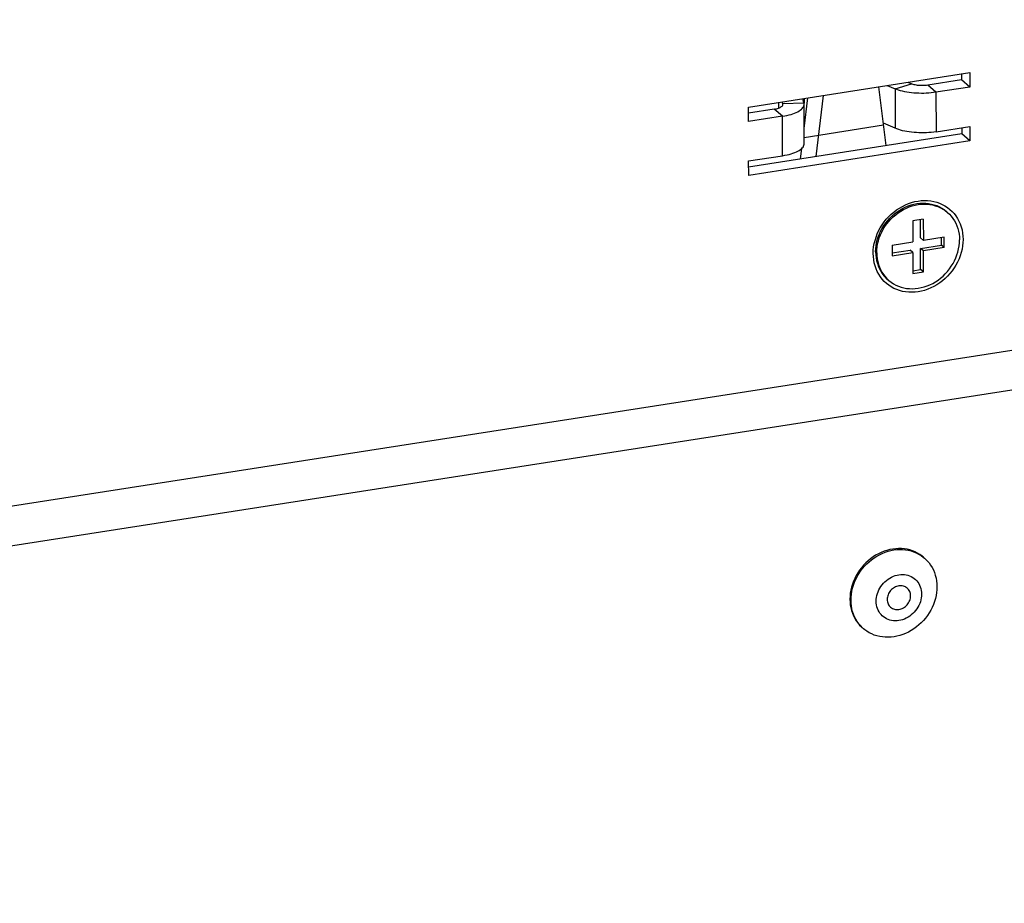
# Model space of a CAD drawing. Header units: millimetres. Extents: x -2579 to 1363, y -329 to 2298.
# Tile 196 of 256: x 233 to 302, y 773 to 836. Entities that reach past the tile are written whole.
import ezdxf

# ---------------------------------------------------------------- set-up
doc = ezdxf.new("R2010")
doc.units = ezdxf.units.MM
doc.header["$LTSCALE"] = 30.734
doc.linetypes.add('CENTER', pattern=[0.6, 0.375, -0.075, 0.075, -0.075])
doc.layers.get('0').update_dxf_attribs({"linetype": 'CONTINUOUS'})

msp = doc.modelspace()

# ---------------------------------------------------------------- linework, layer by layer
at = {"color": 3}
for p, q in [((72.874, 776.339), (1308.48, 968.916)), ((284.291, 829.408), (299.955, 831.849)), ((299.955, 831.849), (299.957, 830.825)), ((294.113, 830.938), (294.671, 830.698)), ((299.957, 830.825), (297.555, 830.45)), ((288.212, 829.691), (288.127, 830.005)), ((288.228, 827.888), (288.487, 830.062)), ((284.293, 828.383), (284.291, 829.408)), ((288.231, 826.809), (288.225, 829.602)), ((286.696, 828.758), (284.293, 828.383)), ((288.264, 828.188), (288.225, 828.182)), ((294.677, 827.905), (293.835, 828.268)), ((297.561, 827.657), (299.964, 828.032)), ((299.964, 828.032), (299.966, 827.007)), ((299.966, 827.007), (284.302, 824.566)), ((287.972, 825.732), (288.061, 826.478)), ((284.3, 825.59), (286.702, 825.965)), ((284.302, 824.566), (284.3, 825.59))]:
    msp.add_line(p, q, dxfattribs=at)
at = {"color": 2}
for p, q in [((69.655, 773.043), (1311.712, 966.626)), ((294.671, 830.698), (295.818, 831.052)), ((294.671, 830.698), (294.677, 827.905)), ((297.555, 830.45), (296.972, 830.953)), ((288.221, 830.02), (288.221, 829.691)), ((297.555, 830.45), (297.561, 827.657)), ((286.696, 828.758), (286.113, 829.261)), ((286.425, 829.74), (286.425, 829.338)), ((288.212, 829.691), (286.72, 829.634)), ((286.702, 825.965), (286.696, 828.758))]:
    msp.add_line(p, q, dxfattribs=at)
at = {"color": 7}
for p, q in [((299.373, 831.758), (299.374, 831.328)), ((294.039, 826.678), (293.504, 830.843)), ((295.56, 831.164), (295.818, 831.052)), ((299.374, 831.328), (296.972, 830.953)), ((299.957, 830.825), (299.374, 831.328)), ((289.579, 830.232), (289.063, 825.902)), ((286.113, 829.261), (284.292, 828.977)), ((286.415, 829.739), (286.416, 829.334)), ((286.72, 829.634), (286.68, 829.78)), ((286.725, 829.599), (286.72, 829.634)), ((299.382, 827.941), (299.383, 827.511)), ((299.383, 827.511), (284.301, 825.16)), ((299.966, 827.007), (299.383, 827.511)), ((298.21, 822.08), (298.374, 821.95)), ((296.66, 821.463), (295.923, 821.348)), ((295.923, 821.348), (295.926, 819.858)), ((296.469, 820.141), (296.466, 821.433)), ((296.66, 821.463), (296.664, 819.973)), ((298.138, 820.203), (296.664, 819.973)), ((298.14, 819.458), (298.138, 820.203)), ((294.452, 819.628), (295.926, 819.858)), ((294.452, 819.628), (294.454, 818.884)), ((296.664, 819.973), (296.469, 820.141)), ((296.471, 819.396), (297.945, 819.626)), ((297.945, 819.626), (297.944, 820.173)), ((298.14, 819.458), (297.945, 819.626)), ((294.453, 819.082), (295.734, 819.281)), ((294.454, 818.884), (295.928, 819.113)), ((295.928, 819.113), (295.734, 819.281)), ((295.928, 819.113), (295.932, 817.624)), ((296.665, 819.228), (296.471, 819.396)), ((296.474, 817.906), (296.471, 819.396)), ((298.14, 819.458), (296.665, 819.228)), ((296.669, 817.739), (296.665, 819.228)), ((295.931, 817.822), (296.474, 817.906)), ((295.932, 817.624), (296.669, 817.739)), ((296.669, 817.739), (296.474, 817.906)), ((294.086, 817.259), (294.218, 817.136)), ((296.656, 797.551), (296.742, 797.48)), ((292.429, 792.484), (292.368, 792.538))]:
    msp.add_line(p, q, dxfattribs=at)
at = {"color": 3, "linetype": 'CENTER'}
msp.add_line((288.23, 827.263), (293.851, 828.139), dxfattribs=at)
at = {"color": 3}
for points in [[(297.555, 830.45), (297.389, 830.427), (297.221, 830.408), (297.049, 830.394), (296.874, 830.383), (296.699, 830.378), (296.523, 830.377), (296.346, 830.38), (296.171, 830.388), (295.999, 830.401), (295.829, 830.418), (295.663, 830.439), (295.501, 830.464), (295.345, 830.494), (295.195, 830.527), (295.052, 830.565), (294.916, 830.606), (294.789, 830.65), (294.671, 830.698)], [(286.696, 828.758), (286.856, 828.785), (287.01, 828.817), (287.158, 828.852), (287.299, 828.891), (287.432, 828.934), (287.557, 828.979), (287.672, 829.028), (287.778, 829.08), (287.873, 829.134), (287.958, 829.191), (288.032, 829.25), (288.094, 829.31), (288.144, 829.372), (288.182, 829.435), (288.209, 829.498), (288.222, 829.563), (288.225, 829.602)], [(288.225, 829.602), (288.224, 829.627), (288.212, 829.691)], [(297.561, 827.657), (297.396, 827.634), (297.227, 827.615), (297.055, 827.6), (296.881, 827.59), (296.705, 827.585), (296.529, 827.584), (296.353, 827.587), (296.177, 827.595), (296.005, 827.608), (295.835, 827.624), (295.669, 827.646), (295.507, 827.671), (295.351, 827.701), (295.201, 827.734), (295.058, 827.772), (294.922, 827.813), (294.795, 827.857), (294.677, 827.905)], [(286.702, 825.965), (286.863, 825.992), (287.017, 826.024), (287.165, 826.059), (287.306, 826.098), (287.439, 826.14), (287.563, 826.186), (287.678, 826.235), (287.784, 826.287), (287.88, 826.341), (287.964, 826.398), (288.038, 826.456), (288.1, 826.517), (288.15, 826.579), (288.189, 826.641), (288.215, 826.705), (288.229, 826.769), (288.231, 826.809)], [(293.117, 819.048), (293.125, 819.279), (293.148, 819.51), (293.188, 819.742), (293.244, 819.973), (293.315, 820.202), (293.401, 820.427), (293.502, 820.648), (293.618, 820.863), (293.747, 821.072), (293.889, 821.272), (294.043, 821.464), (294.209, 821.646), (294.385, 821.818), (294.571, 821.978), (294.766, 822.125), (294.969, 822.259), (295.178, 822.38), (295.393, 822.486), (295.613, 822.577), (295.836, 822.652), (296.062, 822.712), (296.289, 822.755), (296.515, 822.782), (296.741, 822.793), (296.964, 822.787), (297.184, 822.765), (297.4, 822.726), (297.61, 822.671), (297.813, 822.6), (298.008, 822.513), (298.195, 822.412), (298.372, 822.295), (298.539, 822.165), (298.694, 822.021), (298.836, 821.865), (298.966, 821.697), (299.082, 821.517), (299.184, 821.328), (299.272, 821.13), (299.344, 820.924), (299.401, 820.71), (299.441, 820.491), (299.466, 820.267), (299.475, 820.039)], [(299.475, 820.039), (299.467, 819.808), (299.443, 819.577), (299.404, 819.345), (299.348, 819.114), (299.277, 818.885), (299.19, 818.66), (299.089, 818.439), (298.974, 818.224), (298.845, 818.015), (298.703, 817.814), (298.549, 817.622), (298.383, 817.44), (298.207, 817.269), (298.021, 817.109), (297.826, 816.962), (297.623, 816.827), (297.414, 816.707), (297.198, 816.601), (296.979, 816.51), (296.755, 816.434), (296.53, 816.375), (296.303, 816.331), (296.076, 816.304), (295.851, 816.293), (295.627, 816.299), (295.407, 816.322), (295.192, 816.361), (294.982, 816.416), (294.779, 816.487), (294.583, 816.573), (294.397, 816.675), (294.22, 816.791), (294.053, 816.922), (293.898, 817.065), (293.755, 817.222), (293.626, 817.39), (293.509, 817.569), (293.407, 817.758), (293.32, 817.957), (293.248, 818.163), (293.191, 818.376), (293.15, 818.596), (293.126, 818.819), (293.117, 819.048)]]:
    msp.add_lwpolyline(points, dxfattribs=at)
at = {"color": 7}
for points in [[(296.972, 830.953), (296.886, 830.942), (296.799, 830.933), (296.71, 830.927), (296.619, 830.924), (296.529, 830.924), (296.439, 830.928), (296.349, 830.934), (296.262, 830.943), (296.178, 830.955), (296.097, 830.969), (296.019, 830.986), (295.947, 831.006), (295.88, 831.028), (295.818, 831.052)], [(286.113, 829.261), (286.195, 829.275), (286.273, 829.292), (286.347, 829.312), (286.415, 829.334), (286.478, 829.358), (286.534, 829.384), (286.584, 829.412), (286.627, 829.441), (286.662, 829.471), (286.69, 829.503), (286.709, 829.535), (286.721, 829.568), (286.725, 829.599)], [(293.288, 819.154), (293.295, 819.366), (293.317, 819.58), (293.354, 819.793), (293.405, 820.006), (293.47, 820.217), (293.55, 820.425), (293.643, 820.628), (293.75, 820.827), (293.868, 821.019), (293.999, 821.204), (294.142, 821.381), (294.294, 821.549), (294.457, 821.707), (294.628, 821.854), (294.808, 821.99), (294.995, 822.114), (295.188, 822.225), (295.386, 822.322), (295.589, 822.406), (295.795, 822.476), (296.002, 822.531), (296.211, 822.571), (296.42, 822.596), (296.629, 822.606), (296.834, 822.6), (297.037, 822.58), (297.236, 822.544), (297.429, 822.493), (297.617, 822.428), (297.797, 822.348), (297.969, 822.254), (298.132, 822.147), (298.296, 822.017)], [(293.366, 819.087), (293.373, 819.3), (293.395, 819.513), (293.431, 819.726), (293.483, 819.939), (293.548, 820.15), (293.628, 820.358), (293.721, 820.561), (293.827, 820.76), (293.946, 820.952), (294.077, 821.137), (294.219, 821.314), (294.372, 821.482), (294.535, 821.64), (294.706, 821.787), (294.886, 821.923), (295.073, 822.047), (295.266, 822.158), (295.464, 822.255), (295.666, 822.339), (295.872, 822.409), (296.08, 822.464), (296.289, 822.504), (296.498, 822.529), (296.706, 822.539), (296.912, 822.533), (297.115, 822.513), (297.314, 822.477), (297.507, 822.426), (297.694, 822.361), (297.874, 822.281), (298.046, 822.187), (298.21, 822.08)], [(298.374, 821.95), (298.506, 821.827), (298.637, 821.683), (298.757, 821.528), (298.864, 821.363), (298.958, 821.189), (299.039, 821.006), (299.105, 820.816), (299.158, 820.619), (299.195, 820.417), (299.218, 820.211), (299.226, 820)], [(294.218, 817.136), (294.382, 817.007), (294.545, 816.899), (294.717, 816.806), (294.898, 816.726), (295.085, 816.66), (295.278, 816.61), (295.477, 816.574), (295.68, 816.553), (295.885, 816.548), (296.094, 816.558), (296.303, 816.583), (296.512, 816.623), (296.719, 816.678), (296.925, 816.747), (297.128, 816.831), (297.326, 816.929), (297.519, 817.04), (297.706, 817.164), (297.886, 817.299), (298.057, 817.447), (298.22, 817.605), (298.372, 817.773), (298.515, 817.95), (298.645, 818.135), (298.764, 818.327), (298.871, 818.525), (298.964, 818.729), (299.044, 818.936), (299.109, 819.147), (299.16, 819.36), (299.197, 819.574), (299.219, 819.787), (299.226, 820)], [(293.288, 819.154), (293.296, 818.944), (293.319, 818.737), (293.356, 818.535), (293.409, 818.338), (293.475, 818.148), (293.556, 817.965), (293.65, 817.791), (293.757, 817.626), (293.877, 817.47), (294.008, 817.326), (294.14, 817.203)], [(293.366, 819.087), (293.374, 818.876), (293.397, 818.67), (293.434, 818.468), (293.486, 818.271), (293.553, 818.081), (293.633, 817.898), (293.727, 817.724), (293.835, 817.558), (293.954, 817.403), (294.086, 817.259)], [(296.664, 797.547), (296.578, 797.618), (296.421, 797.731), (296.256, 797.832), (296.082, 797.92), (295.901, 797.995), (295.713, 798.056), (295.52, 798.103), (295.322, 798.135), (295.12, 798.154), (294.915, 798.157), (294.708, 798.147), (294.501, 798.121), (294.293, 798.082), (294.087, 798.028), (293.882, 797.961), (293.681, 797.88), (293.483, 797.785), (293.29, 797.678), (293.103, 797.559), (292.923, 797.429), (292.75, 797.287), (292.585, 797.135), (292.429, 796.973), (292.283, 796.802), (292.146, 796.623), (292.021, 796.436), (291.908, 796.243), (291.806, 796.045), (291.717, 795.842), (291.641, 795.634), (291.579, 795.424), (291.53, 795.212), (291.495, 794.999), (291.474, 794.787), (291.467, 794.575)], [(291.545, 794.508), (291.551, 794.719), (291.572, 794.931), (291.607, 795.143), (291.656, 795.354), (291.718, 795.564), (291.794, 795.771), (291.883, 795.975), (291.984, 796.173), (292.097, 796.367), (292.222, 796.553), (292.359, 796.733), (292.505, 796.904), (292.661, 797.066), (292.826, 797.219), (293, 797.361), (293.18, 797.492), (293.368, 797.611), (293.561, 797.718), (293.758, 797.813), (293.96, 797.894), (294.165, 797.961), (294.371, 798.015), (294.579, 798.054), (294.786, 798.079), (294.993, 798.09), (295.197, 798.086), (295.399, 798.068), (295.597, 798.036), (295.791, 797.989), (295.978, 797.928), (296.159, 797.853), (296.333, 797.765), (296.499, 797.664), (296.656, 797.551)], [(296.742, 797.48), (296.803, 797.425), (296.94, 797.288), (297.066, 797.141), (297.18, 796.983), (297.282, 796.816), (297.372, 796.641), (297.448, 796.457), (297.512, 796.267), (297.561, 796.071), (297.597, 795.87), (297.619, 795.664), (297.626, 795.456)], [(293.331, 794.43), (293.336, 794.565), (293.352, 794.7), (293.379, 794.835), (293.417, 794.97), (293.465, 795.102), (293.523, 795.232), (293.59, 795.357), (293.666, 795.477), (293.752, 795.594), (293.847, 795.704), (293.948, 795.807), (294.057, 795.902), (294.171, 795.988), (294.29, 796.066), (294.414, 796.134), (294.541, 796.191), (294.671, 796.239), (294.803, 796.276), (294.935, 796.302), (295.067, 796.316), (295.198, 796.32), (295.327, 796.313), (295.454, 796.294)], [(295.454, 796.294), (295.577, 796.265), (295.696, 796.224)], [(295.696, 796.224), (295.81, 796.174), (295.918, 796.113), (296.019, 796.042), (296.113, 795.962), (296.199, 795.873), (296.276, 795.777), (296.343, 795.673), (296.402, 795.562), (296.451, 795.445), (296.489, 795.322), (296.517, 795.195), (296.534, 795.064), (296.54, 794.93)], [(297.626, 795.456), (297.62, 795.245), (297.599, 795.033), (297.564, 794.821), (297.515, 794.609), (297.453, 794.4), (297.377, 794.192), (297.288, 793.989), (297.187, 793.79), (297.074, 793.597), (296.949, 793.411), (296.812, 793.231), (296.666, 793.06), (296.51, 792.898), (296.345, 792.745), (296.171, 792.603), (295.991, 792.472), (295.803, 792.353), (295.61, 792.246), (295.413, 792.151), (295.211, 792.07), (295.006, 792.003), (294.8, 791.949), (294.592, 791.909), (294.385, 791.884), (294.178, 791.874), (293.974, 791.877), (293.772, 791.896), (293.574, 791.928), (293.38, 791.975), (293.193, 792.036), (293.012, 792.11), (292.838, 792.198), (292.672, 792.299), (292.515, 792.413), (292.429, 792.484)], [(295.523, 795.361), (295.46, 795.409), (295.394, 795.448), (295.324, 795.48), (295.251, 795.504), (295.174, 795.519), (295.095, 795.527), (295.014, 795.526), (294.933, 795.518), (294.852, 795.501), (294.772, 795.477), (294.693, 795.445), (294.617, 795.405), (294.544, 795.359), (294.474, 795.306), (294.409, 795.247), (294.348, 795.182), (294.294, 795.113), (294.246, 795.04), (294.204, 794.963), (294.169, 794.883), (294.142, 794.801), (294.122, 794.718), (294.11, 794.634), (294.106, 794.551)], [(295.765, 794.809), (295.76, 794.891), (295.748, 794.97), (295.728, 795.047), (295.701, 795.12), (295.666, 795.189), (295.624, 795.253), (295.575, 795.311), (295.523, 795.361)], [(291.467, 794.575), (291.475, 794.366), (291.496, 794.161), (291.532, 793.96), (291.582, 793.763), (291.645, 793.573), (291.722, 793.39), (291.811, 793.215), (291.913, 793.048), (292.028, 792.89), (292.153, 792.743), (292.29, 792.606), (292.351, 792.551)], [(292.368, 792.538), (292.231, 792.675), (292.105, 792.823), (291.991, 792.981), (291.889, 793.148), (291.799, 793.323), (291.723, 793.506), (291.659, 793.697), (291.61, 793.893), (291.574, 794.094), (291.552, 794.299), (291.545, 794.508)], [(293.42, 793.915), (293.381, 794.038), (293.354, 794.165), (293.337, 794.296), (293.331, 794.43)], [(296.54, 794.93), (296.534, 794.795), (296.518, 794.66), (296.491, 794.525), (296.454, 794.39), (296.406, 794.258), (296.348, 794.128), (296.281, 794.003), (296.204, 793.883), (296.118, 793.766), (296.024, 793.656), (295.922, 793.553), (295.814, 793.458), (295.7, 793.372), (295.58, 793.294), (295.456, 793.226), (295.329, 793.168), (295.199, 793.121), (295.068, 793.084), (294.936, 793.058), (294.804, 793.044), (294.672, 793.04), (294.543, 793.047), (294.416, 793.066), (294.293, 793.095), (294.174, 793.135), (294.061, 793.186), (293.953, 793.247), (293.851, 793.318), (293.757, 793.398), (293.671, 793.487), (293.595, 793.583), (293.527, 793.687)], [(294.106, 794.551), (294.11, 794.469), (294.122, 794.39), (294.142, 794.313), (294.17, 794.24), (294.205, 794.171), (294.247, 794.107), (294.295, 794.049), (294.347, 793.999)], [(294.347, 793.999), (294.41, 793.951), (294.476, 793.911), (294.546, 793.88), (294.62, 793.856), (294.697, 793.841), (294.776, 793.833), (294.856, 793.833), (294.937, 793.842), (295.018, 793.859), (295.099, 793.883), (295.177, 793.915), (295.254, 793.955), (295.327, 794.001), (295.397, 794.054), (295.462, 794.113), (295.522, 794.178), (295.576, 794.247), (295.625, 794.32), (295.666, 794.397), (295.701, 794.477), (295.729, 794.559), (295.749, 794.642), (295.761, 794.726), (295.765, 794.809)], [(293.527, 793.687), (293.469, 793.798), (293.42, 793.915)]]:
    msp.add_lwpolyline(points, dxfattribs=at)

doc.saveas('drawing.dxf')
